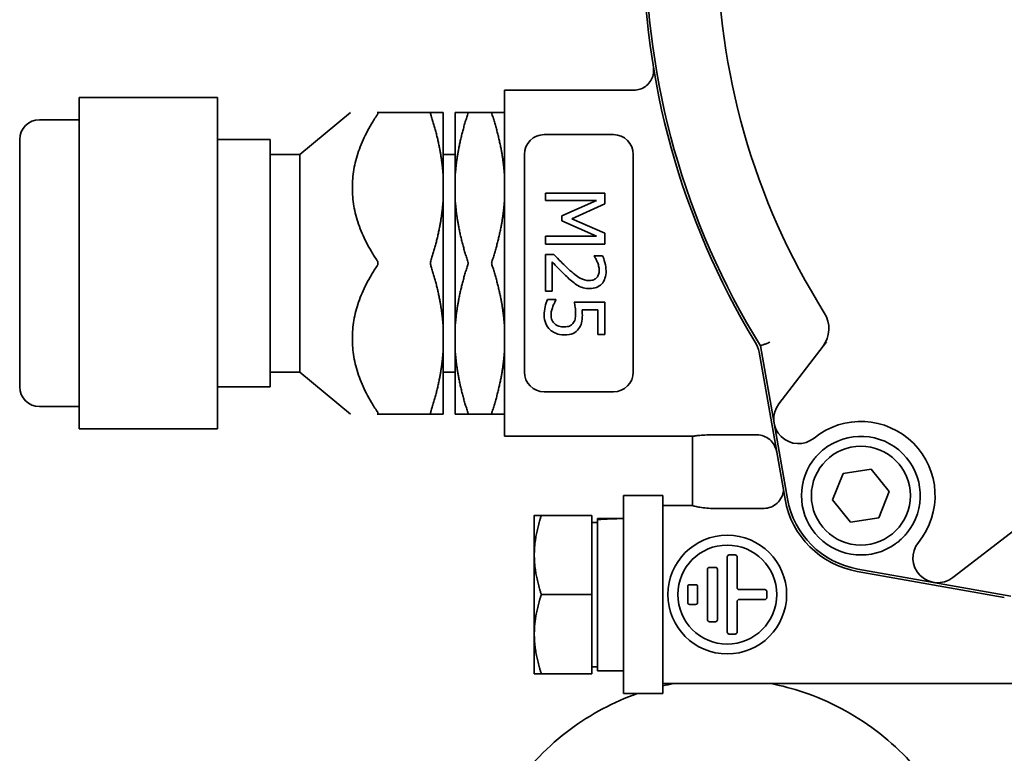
# Model space of a CAD drawing. Header units: millimetres. Extents: x -1179 to 1221, y -429 to 923.
# Tile 18 of 33: x -147 to -48, y 700 to 775. Entities that reach past the tile are written whole.
import ezdxf

# ---------------------------------------------------------------- set-up
doc = ezdxf.new("R2010")
doc.units = ezdxf.units.MM
doc.layers.get('0').update_dxf_attribs({"lineweight": 35})
doc.layers.add('尺寸线层', color=110, linetype='Continuous', lineweight=18)
doc.layers.add('粗实线层', color=7, linetype='Continuous', lineweight=35)
doc.styles.add('标准', font='txt', dxfattribs={"width": 0.667})
doc.dimstyles.new('标准', dxfattribs={"dimtxt": 4.5, "dimasz": 4, "dimexe": 2, "dimexo": 0, "dimgap": 1.2625, "dimtad": 1, "dimdec": 3, "dimdsep": 46, "dimtxsty": '标准', "dimblk": '_CAXARROW', "dimcen": 0, "dimdle": 8, "dimaunit": 1, "dimazin": 2, "dimtfac": 0.707107, "dimtdec": 3, "dimtix": 1, "dimtmove": 2, "dimatfit": 3, "dimfxl": 0, "dimfrac": 2, "dimtolj": 1, "dimarcsym": 0})

# ---------------------------------------------------------------- blocks, each defined once
blk = doc.blocks.new('*X10')
at = {"layer": '尺寸线层', "linetype": 'Continuous', "lineweight": 18}
for points in [[(-126.21, 693.626), (-118.21, 694.626), (-118.21, 692.626)], [(163.79, 693.626), (155.79, 694.626), (155.79, 692.626)]]:
    blk.add_hatch(color=0, dxfattribs=at).paths.add_polyline_path(points, flags=0)
at = {"layer": '尺寸线层', "color": 0, "linetype": 'Continuous'}
for p, q in [((-126.21, 636.481), (-126.21, 697.626)), ((163.79, 636.481), (163.79, 697.626))]:
    blk.add_line(p, q, dxfattribs=at)
at = {"layer": '尺寸线层', "color": 0, "linetype": 'Continuous', "lineweight": 18}
blk.add_line((-126.21, 693.626), (163.79, 693.626), dxfattribs=at)
at = {"layer": '尺寸线层', "color": 0, "insert": (18.79, 699.526), "char_height": 9, "width": 21.91095, "attachment_point": 5, "line_spacing_factor": 0.689862, "style": '标准'}
blk.add_mtext('\\T1.1;290', dxfattribs=at)
blk = doc.blocks.new('_CAXARROW')
blk.add_hatch(color=0).paths.add_polyline_path([(0, 0), (-1, 0.125), (-1, -0.125)], flags=0)

msp = doc.modelspace()

# ---------------------------------------------------------------- linework, layer by layer
at = {"layer": '粗实线层'}
for p, q in [((-98.2103, 732.4813), (-98.2103, 767.4813)), ((-98.2103, 767.4813), (-85.151, 767.4813)), ((-141.2103, 766.6494), (-141.2103, 766.7344)), ((-141.2103, 766.7344), (-127.2103, 766.7344)), ((-141.2103, 754.8086), (-141.2103, 766.6494)), ((-127.2103, 766.7344), (-127.2103, 766.6494)), ((-127.2103, 754.8086), (-127.2103, 766.6494)), ((-118.9103, 760.9813), (-113.766, 765.2313)), ((-105.6629, 765.2313), (-111.0829, 765.2313)), ((-104.4103, 758.646), (-104.4103, 765.2313)), ((-103.2103, 758.646), (-103.2103, 765.2313)), ((-99.4955, 765.2313), (-101.9251, 765.2313)), ((-141.2103, 764.4813), (-145.2103, 764.4813)), ((-147.2103, 737.4813), (-147.2103, 762.4813)), ((-127.2103, 762.4813), (-121.9103, 762.4813)), ((-121.9103, 737.4813), (-121.9103, 762.4813)), ((-94.2103, 762.9813), (-87.2103, 762.9813)), ((-121.9103, 760.9813), (-118.9103, 760.9813)), ((-118.9103, 738.9813), (-118.9103, 760.9813)), ((-104.4103, 760.9813), (-103.2103, 760.9813)), ((-96.2103, 749.9813), (-96.2103, 760.9813)), ((-85.2103, 760.9813), (-85.2103, 749.9813)), ((-104.4103, 756.5666), (-104.4103, 758.646)), ((-103.2103, 758.646), (-103.2103, 756.5666)), ((-104.4103, 743.396), (-104.4103, 756.5666)), ((-103.2103, 743.396), (-103.2103, 756.5666)), ((-94.0839, 757.0559), (-88.0839, 757.0559)), ((-94.0839, 756.312), (-94.0839, 757.0559)), ((-88.9154, 756.312), (-94.0839, 756.312)), ((-92.4307, 754.7609), (-88.9154, 756.312)), ((-88.0839, 757.0559), (-88.0839, 755.9668)), ((-88.0839, 755.9668), (-91.4243, 754.4692)), ((-141.2103, 754.5199), (-141.2103, 754.8086)), ((-141.2103, 738.0668), (-141.2103, 754.5199)), ((-127.2103, 754.8086), (-127.2103, 754.5199)), ((-127.2103, 738.0668), (-127.2103, 754.5199)), ((-92.4307, 754.2747), (-92.4307, 754.7609)), ((-88.9154, 752.7091), (-92.4307, 754.2747)), ((-91.4243, 754.4692), (-88.0839, 753.0202)), ((-94.0839, 752.7091), (-88.9154, 752.7091)), ((-94.0839, 751.9116), (-94.0839, 752.7091)), ((-88.0839, 753.0202), (-88.0839, 751.9116)), ((-88.0839, 751.9116), (-94.0839, 751.9116)), ((-94.0839, 750.8663), (-93.233, 750.8663)), ((-94.0839, 747.1661), (-94.0839, 750.8663)), ((-89.1731, 750.7398), (-88.3173, 750.7398)), ((-89.1731, 750.6961), (-89.1731, 750.7398)), ((-96.2103, 738.9813), (-96.2103, 749.9813)), ((-93.3886, 750.1126), (-93.3886, 747.1661)), ((-85.2103, 749.9813), (-85.2103, 738.9813)), ((-93.3886, 747.1661), (-94.0839, 747.1661)), ((-93.87, 746.3006), (-93.0191, 746.3006)), ((-93.0191, 746.3006), (-93.0191, 746.2423)), ((-91.1763, 746.0526), (-88.0839, 746.0526)), ((-88.7889, 745.2796), (-90.3886, 745.2796)), ((-88.7889, 742.7609), (-88.7889, 745.2796)), ((-88.0839, 746.0526), (-88.0839, 742.7609)), ((-104.4103, 741.3166), (-104.4103, 743.396)), ((-103.2103, 743.396), (-103.2103, 741.3166)), ((-88.0839, 742.7609), (-88.7889, 742.7609)), ((-104.4103, 734.7313), (-104.4103, 741.3166)), ((-103.2103, 734.7313), (-103.2103, 741.3166)), ((-72.3606, 741.6254), (-70.9791, 733.8067)), ((-65.6832, 742.0418), (-70.5006, 735.7636)), ((-72.4996, 740.9756), (-69.8738, 726.1146)), ((-121.9103, 738.9813), (-118.9103, 738.9813)), ((-118.9103, 738.9813), (-113.766, 734.7313)), ((-104.4103, 738.9813), (-103.2103, 738.9813)), ((-141.2103, 737.8519), (-141.2103, 738.0668)), ((-141.2103, 733.2396), (-141.2103, 737.8519)), ((-127.2103, 738.0668), (-127.2103, 737.8519)), ((-127.2103, 733.2396), (-127.2103, 737.8519)), ((-127.2103, 737.4813), (-121.9103, 737.4813)), ((-87.2103, 736.9813), (-94.2103, 736.9813)), ((-141.2103, 735.4813), (-145.2103, 735.4813)), ((-111.0829, 734.7313), (-105.6629, 734.7313)), ((-101.9251, 734.7313), (-99.4955, 734.7313)), ((-70.9791, 733.8067), (-69.6276, 726.1581)), ((-141.2103, 733.2283), (-141.2103, 733.2396)), ((-141.2103, 733.2283), (-127.2103, 733.2283)), ((-127.2103, 733.2396), (-127.2103, 733.2283)), ((-98.2103, 732.4813), (-79.2103, 732.4813)), ((-79.2103, 732.4831), (-79.2103, 725.4779)), ((-77.2103, 732.6266), (-72.705, 732.6266)), ((-65.0643, 726.0477), (-64.0129, 728.7361)), ((-64.0129, 728.7361), (-61.1589, 729.1698)), ((-61.1589, 729.1698), (-59.3563, 726.915)), ((-86.2103, 706.4813), (-86.2103, 726.4813)), ((-82.2103, 726.4813), (-86.2103, 726.4813)), ((-82.2103, 706.4813), (-82.2103, 726.4813)), ((-59.3563, 726.915), (-60.4078, 724.2265)), ((-82.2103, 725.4813), (-79.2103, 725.4813)), ((-69.874, 726.115), (-69.874, 726.1146)), ((-69.8656, 726.068), (-69.8555, 726.0141)), ((-63.2618, 723.7929), (-65.0643, 726.0477)), ((-95.2104, 724.4813), (-95.2104, 720.4813)), ((-89.4104, 724.4813), (-94.4959, 724.4813)), ((-89.4104, 724.4813), (-89.4104, 716.4813)), ((-71.9976, 725.1955), (-77.2103, 725.1955)), ((-89.4104, 723.7813), (-88.8103, 723.7813)), ((-88.8103, 724.1745), (-88.8103, 724.1813)), ((-87.8107, 724.1813), (-88.8103, 724.1813)), ((-88.8103, 724.0594), (-88.8103, 724.1745)), ((-88.8103, 708.7813), (-88.8103, 724.0594)), ((-60.4078, 724.2265), (-63.2618, 723.7929)), ((-52.9281, 718.1911), (-46.6499, 723.0085)), ((-95.2104, 720.4813), (-95.2104, 712.4813)), ((-74.9103, 720.4813), (-75.5103, 720.4813)), ((-75.7103, 720.2813), (-75.7103, 712.6813)), ((-74.7103, 717.1813), (-74.7103, 720.2813)), ((-77.7103, 719.0313), (-77.7103, 713.9313)), ((-76.9103, 719.2313), (-77.5103, 719.2313)), ((-76.7103, 713.9313), (-76.7103, 719.0313)), ((-62.5771, 718.8178), (-47.7161, 716.192)), ((-62.5336, 719.064), (-54.885, 717.7126)), ((-78.9103, 717.4813), (-79.5103, 717.4813)), ((-54.885, 717.7126), (-47.0663, 716.3311)), ((-89.4104, 716.4813), (-94.4959, 716.4813)), ((-89.4104, 716.4813), (-89.4104, 708.4813)), ((-79.7103, 717.2813), (-79.7103, 715.6813)), ((-78.7103, 715.6813), (-78.7103, 717.2813)), ((-71.9103, 716.9813), (-74.5103, 716.9813)), ((-71.7103, 716.1813), (-71.7103, 716.7813)), ((-79.5103, 715.4813), (-78.9103, 715.4813)), ((-74.7103, 712.6813), (-74.7103, 715.7813)), ((-74.5103, 715.9813), (-71.9103, 715.9813)), ((-77.5103, 713.7313), (-76.9103, 713.7313)), ((-95.2104, 712.4813), (-95.2104, 708.4813)), ((-75.5103, 712.4813), (-74.9103, 712.4813)), ((-89.4104, 708.4813), (-94.4959, 708.4813)), ((-89.4104, 709.1813), (-88.8103, 709.1813)), ((-86.2103, 708.7813), (-88.8103, 708.7813)), ((-82.2103, 707.4813), (-27.9127, 707.4813)), ((-82.2103, 706.4813), (-86.2103, 706.4813))]:
    msp.add_line(p, q, dxfattribs=at)
for centre, radius in [((-62.2103, 726.4813), 5), ((-75.7103, 716.4813), 6), ((-75.7103, 716.4813), 5)]:
    msp.add_circle(centre, radius, dxfattribs=at)
for centre, radius, start, end in [((-6.2103, 782.4813), 78, 148.744111, 211.255889), ((-6.2103, 782.4813), 77.75, 148.299562, 211.700438), ((-6.2103, 782.4813), 70.5, 147.854179, 212.145821), ((-145.2103, 762.4813), 2, 90, 180), ((-94.2103, 760.9813), 2, 90, 180), ((-87.2103, 760.9813), 2, 0, 90), ((-68.4425, 743.3738), 3, 322.5, 32.145821), ((-75.4539, 740.4536), 3, 10.020263, 31.255889), ((-94.2103, 738.9813), 2, 180, 270), ((-87.2103, 738.9813), 2, 270, 0), ((-145.2103, 737.4813), 2, 180, 270), ((-68.5172, 734.2417), 2.5, 142.5, 309.100944), ((-62.2103, 726.4813), 7.5, 320.899056, 129.100944), ((-62.2103, 726.4813), 6, 320.899056, 129.100944), ((-62.2103, 726.4813), 6, 144.395316, 305.604684), ((-61.0111, 727.6806), 9, 190.020263, 259.979737), ((-61.0111, 727.6806), 8.75, 190.020263, 259.979737), ((-54.45, 720.1745), 2.5, 140.899056, 307.5), ((-75.5103, 720.2813), 0.2, 90, 180), ((-74.9103, 720.2813), 0.2, 0, 90), ((-77.5103, 719.0313), 0.2, 90, 180), ((-76.9103, 719.0313), 0.2, 360, 90), ((-79.5103, 717.2813), 0.2, 90, 180), ((-78.9103, 717.2813), 0.2, 0, 90), ((-74.5103, 717.1813), 0.2, 180, 270), ((-71.9103, 716.7813), 0.2, 0, 90), ((-79.5103, 715.6813), 0.2, 180, 270), ((-78.9103, 715.6813), 0.2, 270, 0), ((-74.5103, 715.7813), 0.2, 90, 180), ((-71.9103, 716.1813), 0.2, 270, 0), ((-77.5103, 713.9313), 0.2, 180, 270), ((-76.9103, 713.9313), 0.2, 270, 0), ((-75.5103, 712.6813), 0.2, 180, 270), ((-74.9103, 712.6813), 0.2, 270, 0)]:
    msp.add_arc(centre, radius, start, end, dxfattribs=at)
for centre, start_param, end_param in [((-87.8107, 716.4813), 1.5032124, 1.6129895), ((-84.6099, 716.4813), 1.6383802, 1.7489834)]:
    msp.add_ellipse(centre, major_axis=(23.6982, 0), ratio=0.3249197, start_param=start_param, end_param=end_param, dxfattribs=at)
for points, knots in [([(-85.1502, 767.4762), (-84.9463, 767.4758), (-84.74, 767.5089), (-84.3464, 767.6348), (-84.1547, 767.7304), (-83.8081, 767.9776), (-83.651, 768.1349), (-83.4033, 768.4811), (-83.307, 768.6728), (-83.1799, 769.075), (-83.1485, 769.2922), (-83.1518, 769.5454), (-83.1538, 769.5888), (-83.1579, 769.6425), (-83.159, 769.6555), (-83.1613, 769.6792), (-83.1624, 769.69), (-83.1652, 769.7143), (-83.1667, 769.7264), (-83.1692, 769.7451), (-83.1701, 769.7521), (-83.1722, 769.7667), (-83.1731, 769.7723), (-83.1751, 769.7857), (-83.1757, 769.7891), (-83.1762, 769.7918), (-83.1762, 769.7922), (-83.1763, 769.7925)], [0, 0, 0, 0, 0.5496966, 0.5496966, 1.1136812, 1.1136812, 1.6969385, 1.6969385, 2.2611522, 2.2611522, 2.8339916, 2.8339916, 2.9513954, 2.9513954, 2.9900803, 2.9900803, 3.0264284, 3.0264284, 3.0809724, 3.0809724, 3.1350284, 3.1350284, 3.2206883, 3.2206883, 3.4028146, 3.4028146, 3.454952, 3.454952, 3.454952, 3.454952]), ([(-111.0829, 765.2313), (-111.0734, 765.2313), (-111.0646, 765.2306), (-111.04, 765.2256), (-111.0267, 765.2187), (-111.0087, 765.1972), (-111.004, 765.1826), (-111.004, 765.1461), (-111.0087, 765.1245), (-111.0267, 765.0764), (-111.04, 765.05), (-111.0646, 765.009), (-111.0734, 764.9952), (-111.0829, 764.9813)], [0, 0, 0, 0, 0.03139191, 0.03139191, 0.09554089, 0.09554089, 0.15968987, 0.15968987, 0.22383885, 0.22383885, 0.28798783, 0.28798783, 0.31937974, 0.31937974, 0.31937974, 0.31937974]), ([(-105.6629, 764.9813), (-105.6683, 764.998), (-105.6732, 765.0143), (-105.6927, 765.0845), (-105.7005, 765.1313), (-105.7005, 765.1974), (-105.6927, 765.2201), (-105.6732, 765.2302), (-105.6683, 765.2313), (-105.6629, 765.2313)], [0, 0, 0, 0, 0.03036327, 0.03036327, 0.13620721, 0.13620721, 0.24205116, 0.24205116, 0.27241443, 0.27241443, 0.27241443, 0.27241443]), ([(-101.9251, 765.2313), (-101.9218, 765.2313), (-101.9187, 765.2306), (-101.907, 765.2244), (-101.9023, 765.2108), (-101.9023, 765.1714), (-101.907, 765.1436), (-101.9187, 765.1016), (-101.9218, 765.0916), (-101.9251, 765.0813)], [0, 0, 0, 0, 0.01871972, 0.01871972, 0.08184415, 0.08184415, 0.14496857, 0.14496857, 0.16368829, 0.16368829, 0.16368829, 0.16368829]), ([(-99.4955, 765.0813), (-99.4989, 765.0916), (-99.5019, 765.1016), (-99.5137, 765.1436), (-99.5184, 765.1714), (-99.5184, 765.2108), (-99.5137, 765.2244), (-99.5019, 765.2306), (-99.4989, 765.2313), (-99.4955, 765.2313)], [0, 0, 0, 0, 0.01871972, 0.01871972, 0.08184415, 0.08184415, 0.14496857, 0.14496857, 0.16368829, 0.16368829, 0.16368829, 0.16368829]), ([(-111.0829, 750.2313), (-111.0734, 750.2174), (-111.0646, 750.2029), (-111.04, 750.1569), (-111.0267, 750.1236), (-111.0087, 750.0541), (-111.004, 750.0178), (-111.004, 749.9449), (-111.0087, 749.9086), (-111.0267, 749.839), (-111.04, 749.8057), (-111.0646, 749.7598), (-111.0734, 749.7452), (-111.0829, 749.7313)], [0, 0, 0, 0, 0.05228967, 0.05228967, 0.15914294, 0.15914294, 0.26599621, 0.26599621, 0.37284948, 0.37284948, 0.47970276, 0.47970276, 0.53199242, 0.53199242, 0.53199242, 0.53199242]), ([(-105.6629, 749.7313), (-105.6683, 749.748), (-105.6732, 749.7654), (-105.6927, 749.8457), (-105.7005, 749.9152), (-105.7005, 750.0475), (-105.6927, 750.1169), (-105.6732, 750.1973), (-105.6683, 750.2147), (-105.6629, 750.2313)], [0, 0, 0, 0, 0.05655648, 0.05655648, 0.25370784, 0.25370784, 0.4508592, 0.4508592, 0.50741568, 0.50741568, 0.50741568, 0.50741568]), ([(-93.233, 750.8663), (-92.9956, 750.6134), (-92.7537, 750.3605), (-92.511, 750.1126), (-92.3707, 749.9694), (-92.1501, 749.7457), (-91.7889, 749.4173)], [0, 0, 0, 0, 1.2968921, 1.2968921, 1.2968921, 2.0462301, 2.0462301, 2.0462301, 2.0462301]), ([(-88.8424, 750.1126), (-88.8878, 750.2261), (-88.9429, 750.3355), (-89.0726, 750.5462), (-89.1277, 750.6313), (-89.1731, 750.6961)], [0, 0, 0, 0, 0.33598823, 0.33598823, 0.67197645, 0.67197645, 0.67197645, 0.67197645]), ([(-88.3173, 750.7398), (-88.2363, 750.5745), (-88.156, 750.3436), (-87.9972, 749.7504), (-87.9575, 749.4692), (-87.9575, 749.2034)], [0, 0, 0, 0, 0.7940239, 0.7940239, 1.5880477, 1.5880477, 1.5880477, 1.5880477]), ([(-101.9251, 750.1313), (-101.9218, 750.1211), (-101.9187, 750.1104), (-101.907, 750.0621), (-101.9023, 750.0207), (-101.9023, 749.9419), (-101.907, 749.9006), (-101.9187, 749.8523), (-101.9218, 749.8416), (-101.9251, 749.8313)], [0, 0, 0, 0, 0.03482878, 0.03482878, 0.15227425, 0.15227425, 0.26971971, 0.26971971, 0.3045485, 0.3045485, 0.3045485, 0.3045485]), ([(-99.4955, 749.8313), (-99.4989, 749.8416), (-99.5019, 749.8523), (-99.5137, 749.9006), (-99.5184, 749.9419), (-99.5184, 750.0207), (-99.5137, 750.0621), (-99.5019, 750.1104), (-99.4989, 750.1211), (-99.4955, 750.1313)], [0, 0, 0, 0, 0.03482878, 0.03482878, 0.15227425, 0.15227425, 0.26971971, 0.26971971, 0.3045485, 0.3045485, 0.3045485, 0.3045485]), ([(-91.8327, 748.5275), (-92.1082, 748.7804), (-92.3935, 749.0616), (-92.9834, 749.6807), (-93.2168, 749.9279), (-93.3886, 750.1126)], [0, 0, 0, 0, 1.1108236, 1.1108236, 2.2216473, 2.2216473, 2.2216473, 2.2216473]), ([(-91.7889, 749.4173), (-91.2865, 748.9603), (-90.8846, 748.6483), (-90.2816, 748.3144), (-89.9705, 748.2309), (-89.6495, 748.2309)], [0, 0, 0, 0, 1.251577, 1.251577, 2.503154, 2.503154, 2.503154, 2.503154]), ([(-87.9575, 749.2034), (-87.9575, 748.6426), (-88.1058, 748.2042), (-88.699, 747.5721), (-89.1001, 747.4141), (-89.6058, 747.4141)], [0, 0, 0, 0, 1.3687563, 1.3687563, 2.7375125, 2.7375125, 2.7375125, 2.7375125]), ([(-88.8959, 748.5275), (-88.8149, 748.6215), (-88.7541, 748.7301), (-88.6731, 748.9765), (-88.6528, 749.1126), (-88.6528, 749.2617)], [0, 0, 0, 0, 0.3947059, 0.3947059, 0.7894118, 0.7894118, 0.7894118, 0.7894118]), ([(-88.6528, 749.2617), (-88.6528, 749.4044), (-88.6706, 749.5486), (-88.7419, 749.8403), (-88.7873, 749.9797), (-88.8424, 750.1126)], [0, 0, 0, 0, 0.43845089, 0.43845089, 0.87690179, 0.87690179, 0.87690179, 0.87690179]), ([(-90.8068, 747.7253), (-90.9818, 747.8225), (-91.1552, 747.9416), (-91.4988, 748.2236), (-91.6674, 748.3719), (-91.8327, 748.5275)], [0, 0, 0, 0, 0.6527204, 0.6527204, 1.3054408, 1.3054408, 1.3054408, 1.3054408]), ([(-89.6495, 748.2309), (-89.481, 748.2309), (-89.3335, 748.2569), (-89.0807, 748.3606), (-88.9769, 748.4335), (-88.8959, 748.5275)], [0, 0, 0, 0, 0.41724808, 0.41724808, 0.83449617, 0.83449617, 0.83449617, 0.83449617]), ([(-89.6058, 747.4141), (-89.8253, 747.4141), (-90.0458, 747.4378), (-90.2573, 747.4967), (-90.3658, 747.527), (-90.5725, 747.5901), (-90.8068, 747.7253)], [0, 0, 0, 0, 0.829215, 0.829215, 0.829215, 1.254497, 1.254497, 1.254497, 1.254497]), ([(-94.2103, 744.7301), (-94.2103, 745.0154), (-94.1787, 745.2974), (-94.0523, 745.8549), (-93.9705, 746.0964), (-93.87, 746.3006)], [0, 0, 0, 0, 0.8094521, 0.8094521, 1.6189043, 1.6189043, 1.6189043, 1.6189043]), ([(-93.0191, 746.2423), (-93.0645, 746.1807), (-93.1163, 746.0924), (-93.233, 745.8622), (-93.2881, 745.735), (-93.34, 745.5956)], [0, 0, 0, 0, 0.36182127, 0.36182127, 0.72364255, 0.72364255, 0.72364255, 0.72364255]), ([(-93.34, 745.5956), (-93.3951, 745.4368), (-93.438, 745.2917), (-93.4996, 745.0291), (-93.515, 744.8809), (-93.515, 744.7155)], [0, 0, 0, 0, 0.45100729, 0.45100729, 0.90201459, 0.90201459, 0.90201459, 0.90201459]), ([(-91.0304, 744.8663), (-91.0304, 745.0867), (-91.0474, 745.3063), (-91.1155, 745.7439), (-91.1471, 745.9197), (-91.1763, 746.0526)], [0, 0, 0, 0, 0.5986823, 0.5986823, 1.1973645, 1.1973645, 1.1973645, 1.1973645]), ([(-90.3886, 745.2796), (-90.3756, 745.1823), (-90.3667, 745.0867), (-90.357, 744.8987), (-90.3546, 744.8128), (-90.3546, 744.735)], [0, 0, 0, 0, 0.27299878, 0.27299878, 0.54599757, 0.54599757, 0.54599757, 0.54599757]), ([(-93.622, 743.2569), (-93.8035, 743.4254), (-93.947, 743.6353), (-94.1577, 744.1377), (-94.2103, 744.4189), (-94.2103, 744.7301)], [0, 0, 0, 0, 0.8148164, 0.8148164, 1.6296329, 1.6296329, 1.6296329, 1.6296329]), ([(-93.515, 744.7155), (-93.515, 744.5535), (-93.4859, 744.3962), (-93.3692, 744.0915), (-93.2768, 743.9603), (-93.1504, 743.8501)], [0, 0, 0, 0, 0.4835168, 0.4835168, 0.96703359, 0.96703359, 0.96703359, 0.96703359]), ([(-91.3076, 743.8841), (-91.2071, 743.9975), (-91.1358, 744.1385), (-91.0515, 744.4757), (-91.0304, 744.6621), (-91.0304, 744.8663)], [0, 0, 0, 0, 0.5206559, 0.5206559, 1.0413118, 1.0413118, 1.0413118, 1.0413118]), ([(-90.3546, 744.735), (-90.3546, 744.427), (-90.3797, 744.1669), (-90.4802, 743.7423), (-90.5799, 743.5389), (-90.729, 743.3444)], [0, 0, 0, 0, 0.734341, 0.734341, 1.4686821, 1.4686821, 1.4686821, 1.4686821]), ([(-92.1779, 742.7269), (-92.5386, 742.7269), (-92.8025, 742.7988), (-92.9802, 742.8655), (-93.1807, 742.9407), (-93.3491, 743.0343), (-93.5078, 743.1592), (-93.547, 743.19), (-93.5851, 743.2226), (-93.622, 743.2569)], [0, 0, 0, 0, 0.6535975, 0.6535975, 0.6535975, 1.3914216, 1.3914216, 1.3914216, 1.5735213, 1.5735213, 1.5735213, 1.5735213]), ([(-93.1504, 743.8501), (-93.0304, 743.7496), (-92.891, 743.6734), (-92.5734, 743.5697), (-92.387, 743.5437), (-92.1731, 743.5437)], [0, 0, 0, 0, 0.5225091, 0.5225091, 1.0450182, 1.0450182, 1.0450182, 1.0450182]), ([(-90.729, 743.3444), (-90.8781, 743.1467), (-91.0661, 742.9943), (-91.5199, 742.7804), (-91.8149, 742.7269), (-92.1779, 742.7269)], [0, 0, 0, 0, 0.8180521, 0.8180521, 1.6361042, 1.6361042, 1.6361042, 1.6361042]), ([(-92.1731, 743.5437), (-91.9591, 743.5437), (-91.7841, 743.5729), (-91.5118, 743.6896), (-91.3983, 743.7739), (-91.3076, 743.8841)], [0, 0, 0, 0, 0.48105328, 0.48105328, 0.96210656, 0.96210656, 0.96210656, 0.96210656]), ([(-72.3606, 741.6254), (-72.3606, 741.6254), (-72.3372, 741.6343), (-72.2918, 741.6516), (-72.2461, 741.6691), (-72.1789, 741.6947), (-72.0943, 741.7269), (-72.0081, 741.7598), (-71.9055, 741.799), (-71.7926, 741.8421), (-71.7329, 741.8649), (-71.6708, 741.8886), (-71.6072, 741.9129), (-71.5421, 741.9378), (-71.4758, 741.9632), (-71.4093, 741.9886)], [0, 0, 0, 0, 0.2461905, 0.2461905, 0.2461905, 0.4946848, 0.4946848, 0.4946848, 0.7478269, 0.7478269, 0.7478269, 0.8814998, 0.8814998, 0.8814998, 1.0182894, 1.0182894, 1.0182894, 1.0182894]), ([(-111.0829, 734.9813), (-111.0734, 734.9674), (-111.0646, 734.9537), (-111.04, 734.9126), (-111.0267, 734.8862), (-111.0087, 734.8382), (-111.004, 734.8166), (-111.004, 734.7801), (-111.0087, 734.7655), (-111.0267, 734.7439), (-111.04, 734.737), (-111.0646, 734.7321), (-111.0734, 734.7313), (-111.0829, 734.7313)], [0, 0, 0, 0, 0.03139191, 0.03139191, 0.09554089, 0.09554089, 0.15968987, 0.15968987, 0.22383885, 0.22383885, 0.28798783, 0.28798783, 0.31937974, 0.31937974, 0.31937974, 0.31937974]), ([(-105.6629, 734.7313), (-105.6683, 734.7313), (-105.6732, 734.7325), (-105.6927, 734.7426), (-105.7005, 734.7652), (-105.7005, 734.8314), (-105.6927, 734.8782), (-105.6732, 734.9484), (-105.6683, 734.9647), (-105.6629, 734.9813)], [0, 0, 0, 0, 0.03036327, 0.03036327, 0.13620721, 0.13620721, 0.24205116, 0.24205116, 0.27241443, 0.27241443, 0.27241443, 0.27241443]), ([(-101.9251, 734.8813), (-101.9218, 734.8711), (-101.9187, 734.8611), (-101.907, 734.819), (-101.9023, 734.7912), (-101.9023, 734.7518), (-101.907, 734.7383), (-101.9187, 734.732), (-101.9218, 734.7313), (-101.9251, 734.7313)], [0, 0, 0, 0, 0.01871972, 0.01871972, 0.08184415, 0.08184415, 0.14496857, 0.14496857, 0.16368829, 0.16368829, 0.16368829, 0.16368829]), ([(-99.4955, 734.7313), (-99.4989, 734.7313), (-99.5019, 734.732), (-99.5137, 734.7383), (-99.5184, 734.7518), (-99.5184, 734.7912), (-99.5137, 734.819), (-99.5019, 734.8611), (-99.4989, 734.8711), (-99.4955, 734.8813)], [0, 0, 0, 0, 0.01871972, 0.01871972, 0.08184415, 0.08184415, 0.14496857, 0.14496857, 0.16368829, 0.16368829, 0.16368829, 0.16368829]), ([(-79.2103, 732.4831), (-79.2103, 732.4867), (-79.16, 732.4965), (-78.9557, 732.5252), (-78.8018, 732.5437), (-78.4469, 732.5776), (-78.2222, 732.5952), (-77.7296, 732.6198), (-77.4617, 732.6266), (-77.2103, 732.6266)], [0, 0, 0, 0, 0.5020559, 0.5020559, 1.0041119, 1.0041119, 1.5058281, 1.5058281, 2.0075444, 2.0075444, 2.0075444, 2.0075444]), ([(-70.7299, 730.9596), (-70.7706, 731.1898), (-70.8532, 731.4121), (-71.0865, 731.817), (-71.2372, 731.9999), (-71.6178, 732.3254), (-71.8276, 732.4339), (-72.2373, 732.5841), (-72.4711, 732.6266), (-72.705, 732.6266)], [0, 0, 0, 0, 0.6277692, 0.6277692, 1.2544168, 1.2544168, 1.9726483, 1.9726483, 2.8019832, 2.8019832, 2.8019832, 2.8019832]), ([(-67.0886, 729.9745), (-66.9808, 730.1251), (-66.8661, 730.2705), (-66.6131, 730.5625), (-66.4728, 730.7089), (-66.2181, 730.949), (-66.1082, 731.0451), (-65.9945, 731.1376)], [0, 0, 0, 0, 0.5546413, 0.5546413, 1.1598833, 1.1598833, 1.6014841, 1.6014841, 1.6014841, 1.6014841]), ([(-71.9976, 725.1959), (-71.7576, 725.1958), (-71.5187, 725.2423), (-71.0992, 725.4054), (-70.8845, 725.5241), (-70.493, 725.8765), (-70.3356, 726.0856), (-70.096, 726.5664), (-70.0457, 726.7939), (-70.0229, 726.9565)], [0, 0, 0, 0, 0.797654, 0.797654, 1.4953687, 1.4953687, 2.1574198, 2.1574198, 2.8812365, 2.8812365, 2.8812365, 2.8812365]), ([(-77.2103, 725.1955), (-77.4627, 725.1955), (-77.7311, 725.2091), (-78.2235, 725.2581), (-78.4477, 725.2929), (-78.8015, 725.3594), (-78.9552, 725.3957), (-79.1597, 725.4517), (-79.2103, 725.4709), (-79.2103, 725.4779)], [0, 0, 0, 0, 0.5069919, 0.5069919, 1.0139838, 1.0139838, 1.5212968, 1.5212968, 2.0286099, 2.0286099, 2.0286099, 2.0286099]), ([(-57.5541, 722.6972), (-57.5625, 722.6869), (-57.5709, 722.6766), (-57.6845, 722.5388), (-57.7931, 722.4175), (-58.0591, 722.1437), (-58.2172, 721.9979), (-58.4925, 721.7698), (-58.6043, 721.6838), (-58.7172, 721.603)], [0, 0, 0, 0, 0.0387522, 0.0387522, 0.5199414, 0.5199414, 1.1671662, 1.1671662, 1.6014898, 1.6014898, 1.6014898, 1.6014898]), ([(-54.9447, 717.7233), (-54.9275, 717.7202), (-54.9104, 717.7171), (-54.8905, 717.7136), (-54.8877, 717.7131), (-54.885, 717.7126)], [0, 0, 0, 0, 0.052242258, 0.052242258, 0.06064871, 0.06064871, 0.06064871, 0.06064871]), ([(-71.2796, 707.4801), (-70.1792, 707.2614), (-69.0936, 706.9732), (-65.4152, 705.7358), (-62.9066, 704.4098), (-58.5058, 701.0882), (-56.5512, 699.0582), (-53.4335, 694.5378), (-52.2241, 691.9983), (-50.6744, 686.7183), (-50.3282, 683.9089), (-50.5294, 678.4124), (-51.0781, 675.6547), (-52.9216, 670.7341), (-54.1622, 668.4835), (-55.6892, 666.4814)], [0, 0, 0, 0, 3.3562144, 3.3562144, 11.6810284, 11.6810284, 19.9510646, 19.9510646, 28.208429, 28.208429, 36.5131745, 36.5131745, 44.7629245, 44.7629245, 52.3282499, 52.3282499, 52.3282499, 52.3282499]), ([(-96.7281, 666.4769), (-98.3064, 668.5453), (-99.5797, 670.8808), (-101.405, 675.901), (-101.9264, 678.6662), (-102.0725, 684.1316), (-101.7088, 686.901), (-100.1389, 692.1363), (-98.9163, 694.6669), (-95.768, 699.1773), (-93.792, 701.2039), (-89.5185, 704.3836), (-87.2022, 705.6224), (-84.7786, 706.4812)], [0, 0, 0, 0, 7.8219608, 7.8219608, 16.0776442, 16.0776442, 24.2776214, 24.2776214, 32.5282149, 32.5282149, 40.8331203, 40.8331203, 48.5603971, 48.5603971, 48.5603971, 48.5603971])]:
    msp.add_open_spline(points, degree=3, knots=knots, dxfattribs=at)
for points, degree in [([(-105.6629, 765.2313), (-104.5651, 765.2313), (-104.4103, 765.2313)], 2), ([(-103.2103, 765.2313), (-103.0534, 765.2313), (-101.9251, 765.2313)], 2), ([(-99.4955, 765.2313), (-98.3673, 765.2313), (-98.2103, 765.2313)], 2), ([(-111.0829, 764.9813), (-116.1086, 757.6063), (-111.0829, 750.2313)], 2), ([(-104.4103, 758.646), (-104.5651, 761.6039), (-105.6629, 764.9813)], 2), ([(-101.9251, 765.0813), (-103.0534, 761.6455), (-103.2103, 758.646)], 2), ([(-98.2103, 758.646), (-98.3673, 761.6455), (-99.4955, 765.0813)], 2), ([(-105.6629, 750.2313), (-104.5651, 753.6087), (-104.4103, 756.5666)], 2), ([(-103.2103, 756.5666), (-103.0534, 753.5672), (-101.9251, 750.1313)], 2), ([(-99.4955, 750.1313), (-98.3673, 753.5672), (-98.2103, 756.5666)], 2), ([(-111.0829, 749.7313), (-116.1086, 742.3563), (-111.0829, 734.9813)], 2), ([(-104.4103, 743.396), (-104.5651, 746.3539), (-105.6629, 749.7313)], 2), ([(-101.9251, 749.8313), (-103.0534, 746.3955), (-103.2103, 743.396)], 2), ([(-98.2103, 743.396), (-98.3673, 746.3955), (-99.4955, 749.8313)], 2), ([(-105.6629, 734.9813), (-104.5651, 738.3587), (-104.4103, 741.3166)], 2), ([(-103.2103, 741.3166), (-103.0534, 738.3172), (-101.9251, 734.8813)], 2), ([(-99.4955, 734.8813), (-98.3673, 738.3172), (-98.2103, 741.3166)], 2), ([(-104.4103, 734.7313), (-104.5651, 734.7313), (-105.6629, 734.7313)], 2), ([(-101.9251, 734.7313), (-103.0534, 734.7313), (-103.2103, 734.7313)], 2), ([(-98.2103, 734.7313), (-98.3673, 734.7313), (-99.4955, 734.7313)], 2), ([(-95.2104, 724.4813), (-95.2104, 724.4813), (-94.4959, 724.4813)], 2), ([(-94.4959, 724.4813), (-95.2104, 722.3377), (-95.2104, 720.4813)], 2), ([(-95.2104, 720.4813), (-95.2104, 718.6249), (-94.4959, 716.4813)], 2), ([(-94.4959, 716.4813), (-95.2104, 714.3377), (-95.2104, 712.4813)], 2), ([(-95.2104, 712.4813), (-95.2104, 710.6249), (-94.4959, 708.4813)], 2), ([(-94.4959, 708.4813), (-95.2104, 708.4813), (-95.2104, 708.4813)], 2), ([(-82.2101, 707.2448), (-81.8557, 707.3308), (-81.4992, 707.409), (-81.1411, 707.4802)], 3)]:
    msp.add_open_spline(points, degree=degree, dxfattribs=at)

# ---------------------------------------------------------------- dimensions: what is measured, and where the dimension line sits
at = {"layer": '尺寸线层'}
dim = msp.add_linear_dim(base=(163.7897, 693.6263), p1=(-126.2103, 636.4813), p2=(163.7897, 636.4813), dimstyle='标准', override={"dimscale": 2, "dimsah": 1, "dimtfill": 1, "dimtzin": 0}, dxfattribs=at)
dim.commit()
dim.dimension.update_dxf_attribs({"geometry": '*X10', "text_midpoint": (18.7897, 699.5263), "dimtype": 160})

doc.saveas('drawing.dxf')
